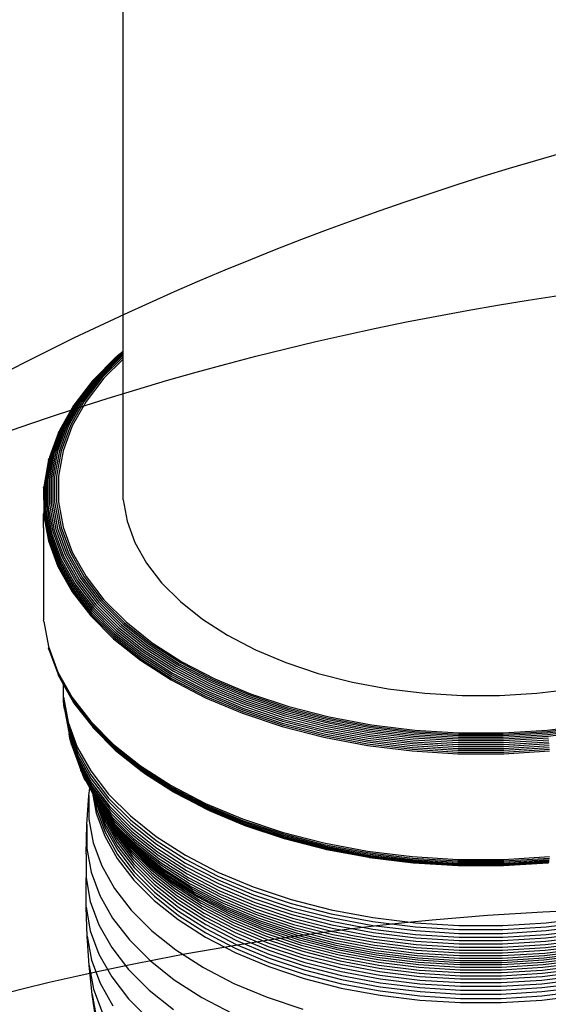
# Model space of a CAD drawing. Extents: x -18027 to -11651, y 1687 to 5059.
# Tile 11 of 170: x -17545.29 to -17538.65, y 2271.62 to 2283.99. Entities that reach past the tile are written whole.
import ezdxf

# ---------------------------------------------------------------- set-up
doc = ezdxf.new("R2010")
doc.units = 0
doc.header["$MEASUREMENT"] = 0
doc.layers.add('TANK', color=2, linetype='CONTINUOUS')
doc.layers.add('TANK-SLOPE', color=2, linetype='CONTINUOUS')

# ---------------------------------------------------------------- blocks, each defined once
blk = doc.blocks.new('A$C3406478A')
at = {"layer": 'TANK'}
for p, q in [((-1.03, 16.887), (-1.03, 23.624)), ((-1.03, 15.327), (-1.03, 16.887)), ((-1.116, 15.26), (-1.402, 14.974)), ((-1.103, 15.27), (-1.388, 14.985)), ((-1.087, 15.277), (-1.371, 14.993)), ((-1.07, 15.282), (-1.353, 14.999)), ((-1.052, 15.284), (-1.334, 15.002)), ((-1.032, 15.283), (-1.313, 15.002)), ((-1.03, 15.261), (-1.291, 15)), ((-1.03, 15.234), (-1.27, 14.995)), ((-1.03, 15.327), (-1.103, 15.27)), ((-1.03, 15.322), (-1.087, 15.277)), ((-1.03, 15.314), (-1.07, 15.282)), ((-1.03, 15.301), (-1.052, 15.284)), ((-1.03, 15.285), (-1.032, 15.283)), ((-1.03, 15.322), (-1.03, 15.327)), ((-1.03, 15.314), (-1.03, 15.322)), ((-1.03, 15.301), (-1.03, 15.314)), ((-1.03, 15.285), (-1.03, 15.301)), ((-1.03, 15.261), (-1.03, 15.285)), ((-1.03, 15.234), (-1.03, 15.261)), ((-1.03, 13.466), (-1.03, 15.234)), ((-1.414, 14.961), (-1.635, 14.672)), ((-1.388, 14.985), (-1.62, 14.684)), ((-1.371, 14.993), (-1.602, 14.693)), ((-1.353, 14.999), (-1.583, 14.7)), ((-1.334, 15.002), (-1.563, 14.705)), ((-1.313, 15.002), (-1.541, 14.706)), ((-1.291, 15), (-1.519, 14.705)), ((-1.27, 14.995), (-1.496, 14.701)), ((-1.414, 14.961), (-1.402, 14.974)), ((-1.658, 14.643), (-1.825, 14.344)), ((-1.635, 14.672), (-1.811, 14.358)), ((-1.62, 14.684), (-1.796, 14.371)), ((-1.602, 14.693), (-1.778, 14.381)), ((-1.583, 14.7), (-1.758, 14.39)), ((-1.563, 14.705), (-1.737, 14.395)), ((-1.541, 14.706), (-1.715, 14.398)), ((-1.519, 14.705), (-1.691, 14.398)), ((-1.496, 14.701), (-1.668, 14.396)), ((-1.658, 14.643), (-1.647, 14.658)), ((-1.825, 14.344), (-1.944, 14.02)), ((-1.811, 14.358), (-1.93, 14.036)), ((-1.796, 14.371), (-1.914, 14.049)), ((-1.778, 14.381), (-1.896, 14.061)), ((-1.758, 14.39), (-1.876, 14.07)), ((-1.737, 14.395), (-1.854, 14.077)), ((-1.715, 14.398), (-1.831, 14.081)), ((-1.691, 14.398), (-1.807, 14.083)), ((-1.668, 14.396), (-1.783, 14.082)), ((-1.843, 14.31), (-1.954, 14.003)), ((-1.843, 14.31), (-1.835, 14.327)), ((-1.954, 14.003), (-2.014, 13.673)), ((-1.944, 14.02), (-2.004, 13.691)), ((-1.93, 14.036), (-1.99, 13.707)), ((-1.914, 14.049), (-1.974, 13.722)), ((-1.967, 13.966), (-1.962, 13.985)), ((-1.896, 14.061), (-1.955, 13.734)), ((-1.876, 14.07), (-1.935, 13.745)), ((-1.854, 14.077), (-1.913, 13.753)), ((-1.831, 14.081), (-1.89, 13.759)), ((-1.807, 14.083), (-1.866, 13.762)), ((-1.783, 14.082), (-1.841, 13.763)), ((-1.967, 13.966), (-2.022, 13.655)), ((-1.955, 13.734), (-1.955, 13.407)), ((-1.935, 13.745), (-1.935, 13.418)), ((-1.913, 13.753), (-1.913, 13.428)), ((-1.89, 13.759), (-1.89, 13.435)), ((-1.866, 13.762), (-1.866, 13.44)), ((-1.841, 13.763), (-1.841, 13.442)), ((-2.029, 13.615), (-2.027, 13.635)), ((-2.029, 13.615), (-2.027, 13.303)), ((-2.022, 13.655), (-2.022, 13.323)), ((-2.014, 13.673), (-2.014, 13.342)), ((-2.004, 13.691), (-2.004, 13.36)), ((-1.99, 13.707), (-1.99, 13.377)), ((-1.974, 13.722), (-1.974, 13.393)), ((-2.004, 13.36), (-1.944, 13.031)), ((-1.99, 13.377), (-1.93, 13.049)), ((-1.974, 13.393), (-1.914, 13.066)), ((-1.955, 13.407), (-1.896, 13.08)), ((-1.935, 13.418), (-1.876, 13.093)), ((-1.913, 13.428), (-1.854, 13.104)), ((-1.89, 13.435), (-1.831, 13.113)), ((-1.866, 13.44), (-1.807, 13.119)), ((-1.841, 13.442), (-1.783, 13.122)), ((-1.03, 13.466), (-0.981, 13.196)), ((-2.029, 13.283), (-2.027, 13.303)), ((-2.029, 13.283), (-1.968, 12.952)), ((-2.029, 13.119), (-2.029, 13.283)), ((-2.027, 13.303), (-1.967, 12.972)), ((-2.022, 13.323), (-1.962, 12.993)), ((-2.014, 13.342), (-1.954, 13.012)), ((-2.029, 13.119), (-2.029, 11.956)), ((-1.831, 13.113), (-1.715, 12.796)), ((-1.807, 13.119), (-1.691, 12.803)), ((-1.783, 13.122), (-1.668, 12.808)), ((-0.981, 13.196), (-0.883, 12.93)), ((-1.962, 12.993), (-1.843, 12.668)), ((-1.954, 13.012), (-1.835, 12.688)), ((-1.944, 13.031), (-1.825, 12.708)), ((-1.93, 13.049), (-1.811, 12.726)), ((-1.914, 13.066), (-1.796, 12.744)), ((-1.896, 13.08), (-1.778, 12.76)), ((-1.876, 13.093), (-1.758, 12.774)), ((-1.854, 13.104), (-1.737, 12.786)), ((-1.968, 12.952), (-1.849, 12.627)), ((-1.967, 12.972), (-1.847, 12.647)), ((-0.883, 12.93), (-0.737, 12.671)), ((-1.796, 12.744), (-1.62, 12.431)), ((-1.778, 12.76), (-1.602, 12.448)), ((-1.758, 12.774), (-1.583, 12.463)), ((-1.737, 12.786), (-1.563, 12.476)), ((-1.715, 12.796), (-1.541, 12.488)), ((-1.691, 12.803), (-1.519, 12.497)), ((-1.668, 12.808), (-1.496, 12.503)), ((-1.849, 12.627), (-1.671, 12.311)), ((-1.847, 12.647), (-1.669, 12.331)), ((-1.843, 12.668), (-1.665, 12.352)), ((-1.835, 12.688), (-1.658, 12.373)), ((-1.825, 12.708), (-1.647, 12.393)), ((-1.811, 12.726), (-1.635, 12.412)), ((-0.737, 12.671), (-0.546, 12.423)), ((-1.541, 12.488), (-1.313, 12.192)), ((-1.519, 12.497), (-1.291, 12.202)), ((-1.496, 12.503), (-1.27, 12.21)), ((-1.658, 12.373), (-1.424, 12.07)), ((-1.647, 12.393), (-1.414, 12.091)), ((-1.635, 12.412), (-1.402, 12.111)), ((-1.62, 12.431), (-1.388, 12.13)), ((-1.602, 12.448), (-1.371, 12.148)), ((-1.583, 12.463), (-1.353, 12.165)), ((-1.563, 12.476), (-1.334, 12.179)), ((-0.546, 12.423), (-0.31, 12.187)), ((-1.671, 12.311), (-1.437, 12.007)), ((-1.669, 12.331), (-1.435, 12.028)), ((-1.665, 12.352), (-1.431, 12.049)), ((-1.388, 12.13), (-1.103, 11.845)), ((-1.371, 12.148), (-1.087, 11.864)), ((-1.353, 12.165), (-1.07, 11.882)), ((-1.334, 12.179), (-1.052, 11.897)), ((-1.313, 12.192), (-1.032, 11.911)), ((-1.291, 12.202), (-1.012, 11.923)), ((-1.27, 12.21), (-0.992, 11.932)), ((-0.31, 12.187), (-0.033, 11.967)), ((-1.437, 12.007), (-1.149, 11.72)), ((-1.435, 12.028), (-1.148, 11.74)), ((-1.431, 12.049), (-1.144, 11.761)), ((-1.424, 12.07), (-1.137, 11.783)), ((-1.414, 12.091), (-1.128, 11.804)), ((-1.402, 12.111), (-1.116, 11.825)), ((-2.027, 11.936), (-2.029, 11.956)), ((-2.027, 11.936), (-1.968, 11.626)), ((-1.07, 11.882), (-0.738, 11.617)), ((-1.052, 11.897), (-0.721, 11.634)), ((-1.032, 11.911), (-0.702, 11.649)), ((-1.012, 11.923), (-0.684, 11.662)), ((-0.992, 11.932), (-0.665, 11.672)), ((-0.033, 11.967), (0.282, 11.765)), ((-1.144, 11.761), (-0.806, 11.493)), ((-1.137, 11.783), (-0.799, 11.514)), ((-1.128, 11.804), (-0.791, 11.536)), ((-1.116, 11.825), (-0.78, 11.558)), ((-1.103, 11.845), (-0.768, 11.579)), ((-1.087, 11.864), (-0.753, 11.599)), ((0.282, 11.765), (0.632, 11.583)), ((-1.968, 11.626), (-1.849, 11.3)), ((-1.149, 11.72), (-0.81, 11.451)), ((-1.148, 11.74), (-0.809, 11.471)), ((-0.721, 11.634), (-0.343, 11.392)), ((-0.702, 11.649), (-0.327, 11.408)), ((-0.684, 11.662), (-0.31, 11.422)), ((-0.665, 11.672), (-0.293, 11.433)), ((-1.962, 11.586), (-1.967, 11.606)), ((-1.967, 11.606), (-1.847, 11.281)), ((-1.962, 11.586), (-1.843, 11.262)), ((-0.799, 11.514), (-0.415, 11.268)), ((-0.791, 11.536), (-0.408, 11.291)), ((-0.78, 11.558), (-0.398, 11.313)), ((-0.768, 11.579), (-0.386, 11.334)), ((-0.753, 11.599), (-0.373, 11.355)), ((-0.738, 11.617), (-0.359, 11.375)), ((0.632, 11.583), (1.013, 11.423)), ((-0.81, 11.451), (-0.425, 11.204)), ((-0.809, 11.471), (-0.424, 11.224)), ((-0.806, 11.493), (-0.421, 11.246)), ((-0.343, 11.392), (0.075, 11.175)), ((-0.327, 11.408), (0.09, 11.192)), ((-0.31, 11.422), (0.105, 11.206)), ((-0.293, 11.433), (0.121, 11.219)), ((1.013, 11.423), (1.421, 11.287)), ((-1.849, 11.3), (-1.671, 10.984)), ((-1.847, 11.281), (-1.669, 10.965)), ((-1.835, 11.244), (-1.843, 11.262)), ((-1.843, 11.262), (-1.665, 10.946)), ((-0.415, 11.268), (0.012, 11.046)), ((-0.408, 11.291), (0.018, 11.069)), ((-0.398, 11.313), (0.027, 11.092)), ((-0.386, 11.334), (0.037, 11.114)), ((-0.373, 11.355), (0.049, 11.136)), ((-0.359, 11.375), (0.062, 11.156)), ((1.421, 11.287), (1.851, 11.177)), ((-1.835, 11.244), (-1.779, 11.144)), ((-1.779, 10.988), (-1.779, 11.144)), ((-1.779, 11.144), (-1.658, 10.929)), ((-0.425, 11.204), (0.003, 10.981)), ((-0.424, 11.224), (0.004, 11.002)), ((-0.421, 11.246), (0.007, 11.024)), ((0.049, 11.136), (0.508, 10.943)), ((0.062, 11.156), (0.519, 10.964)), ((0.075, 11.175), (0.531, 10.983)), ((0.09, 11.192), (0.544, 11.001)), ((0.105, 11.206), (0.557, 11.017)), ((0.121, 11.219), (0.57, 11.03)), ((1.851, 11.177), (2.299, 11.093)), ((0.007, 11.024), (0.472, 10.829)), ((0.012, 11.046), (0.476, 10.851)), ((0.018, 11.069), (0.482, 10.875)), ((0.027, 11.092), (0.489, 10.898)), ((0.037, 11.114), (0.498, 10.921)), ((0.557, 11.017), (1.041, 10.855)), ((0.57, 11.03), (1.052, 10.869)), ((2.299, 11.093), (2.76, 11.036)), ((2.76, 11.036), (3.228, 11.008)), ((3.228, 11.008), (3.699, 11.008)), ((3.699, 11.008), (4.168, 11.036)), ((4.168, 11.036), (4.629, 11.093)), ((-1.778, 10.938), (-1.779, 10.988)), ((-1.779, 10.988), (-1.722, 10.673)), ((-1.778, 10.938), (-1.72, 10.622)), ((-1.773, 10.888), (-1.778, 10.938)), ((-1.767, 10.838), (-1.773, 10.888)), ((-1.773, 10.888), (-1.716, 10.573)), ((-1.671, 10.984), (-1.437, 10.681)), ((-1.669, 10.965), (-1.435, 10.661)), ((-1.665, 10.946), (-1.431, 10.643)), ((-1.647, 10.913), (-1.658, 10.929)), ((-1.647, 10.913), (-1.424, 10.626)), ((0.003, 10.981), (0.468, 10.786)), ((0.004, 11.002), (0.469, 10.807)), ((0.489, 10.898), (0.984, 10.733)), ((0.498, 10.921), (0.992, 10.756)), ((0.508, 10.943), (1, 10.779)), ((0.519, 10.964), (1.009, 10.801)), ((0.531, 10.983), (1.019, 10.821)), ((0.544, 11.001), (1.03, 10.839)), ((-1.767, 10.838), (-1.709, 10.523)), ((0.468, 10.786), (0.967, 10.62)), ((0.469, 10.807), (0.968, 10.641)), ((0.472, 10.829), (0.97, 10.663)), ((0.476, 10.851), (0.973, 10.686)), ((0.482, 10.875), (0.978, 10.709)), ((1, 10.779), (1.519, 10.646)), ((1.009, 10.801), (1.526, 10.668)), ((1.019, 10.821), (1.534, 10.688)), ((1.03, 10.839), (1.543, 10.707)), ((1.041, 10.855), (1.551, 10.724)), ((1.052, 10.869), (1.56, 10.739)), ((-1.722, 10.673), (-1.607, 10.362)), ((-1.437, 10.681), (-1.149, 10.393)), ((-1.435, 10.661), (-1.148, 10.373)), ((-1.431, 10.643), (-1.144, 10.355)), ((0.968, 10.641), (1.493, 10.505)), ((0.97, 10.663), (1.495, 10.528)), ((0.973, 10.686), (1.498, 10.551)), ((0.978, 10.709), (1.502, 10.575)), ((0.984, 10.733), (1.507, 10.599)), ((0.992, 10.756), (1.512, 10.622)), ((1.519, 10.646), (2.059, 10.544)), ((1.526, 10.668), (2.065, 10.567)), ((1.534, 10.688), (2.07, 10.588)), ((1.543, 10.707), (2.076, 10.607)), ((1.551, 10.724), (2.083, 10.625)), ((1.56, 10.739), (2.089, 10.64)), ((2.089, 10.64), (2.633, 10.573)), ((4.295, 10.573), (4.839, 10.64)), ((-1.72, 10.622), (-1.606, 10.312)), ((-1.716, 10.573), (-1.602, 10.263)), ((-1.7, 10.474), (-1.709, 10.523)), ((-1.709, 10.523), (-1.595, 10.214)), ((-1.424, 10.626), (-1.137, 10.339)), ((-1.402, 10.598), (-1.414, 10.611)), ((-1.402, 10.598), (-1.128, 10.324)), ((0.967, 10.62), (1.493, 10.485)), ((1.495, 10.528), (2.042, 10.425)), ((1.498, 10.551), (2.044, 10.448)), ((1.502, 10.575), (2.047, 10.472)), ((1.507, 10.599), (2.05, 10.497)), ((1.512, 10.622), (2.055, 10.521)), ((2.055, 10.521), (2.612, 10.452)), ((2.059, 10.544), (2.615, 10.476)), ((2.065, 10.567), (2.618, 10.499)), ((2.07, 10.588), (2.622, 10.52)), ((2.076, 10.607), (2.625, 10.54)), ((2.083, 10.625), (2.629, 10.557)), ((2.622, 10.52), (3.182, 10.486)), ((2.625, 10.54), (3.183, 10.506)), ((2.629, 10.557), (3.185, 10.524)), ((2.633, 10.573), (3.186, 10.539)), ((3.185, 10.524), (3.743, 10.524)), ((3.186, 10.539), (3.742, 10.539)), ((3.742, 10.539), (4.295, 10.573)), ((3.743, 10.524), (4.299, 10.557)), ((3.744, 10.506), (4.302, 10.54)), ((3.746, 10.486), (4.306, 10.52)), ((4.299, 10.557), (4.845, 10.625)), ((4.302, 10.54), (4.851, 10.607)), ((4.306, 10.52), (4.857, 10.588)), ((4.31, 10.499), (4.863, 10.567)), ((-1.688, 10.426), (-1.7, 10.474)), ((-1.7, 10.474), (-1.586, 10.165)), ((-1.673, 10.379), (-1.688, 10.426)), ((-1.688, 10.426), (-1.574, 10.118)), ((-1.149, 10.393), (-0.81, 10.124)), ((1.493, 10.505), (2.041, 10.403)), ((1.493, 10.485), (2.04, 10.382)), ((2.041, 10.403), (2.604, 10.334)), ((2.042, 10.425), (2.604, 10.356)), ((2.044, 10.448), (2.606, 10.379)), ((2.047, 10.472), (2.607, 10.404)), ((2.05, 10.497), (2.609, 10.428)), ((2.607, 10.404), (3.177, 10.369)), ((2.609, 10.428), (3.178, 10.394)), ((2.612, 10.452), (3.179, 10.418)), ((2.615, 10.476), (3.18, 10.442)), ((2.618, 10.499), (3.181, 10.465)), ((3.178, 10.394), (3.75, 10.394)), ((3.179, 10.418), (3.749, 10.418)), ((3.18, 10.442), (3.748, 10.442)), ((3.181, 10.465), (3.747, 10.465)), ((3.182, 10.486), (3.746, 10.486)), ((3.183, 10.506), (3.744, 10.506)), ((3.747, 10.465), (4.31, 10.499)), ((3.748, 10.442), (4.313, 10.476)), ((3.749, 10.418), (4.316, 10.452)), ((3.75, 10.394), (4.318, 10.428)), ((3.75, 10.369), (4.32, 10.404)), ((-1.673, 10.379), (-1.559, 10.071)), ((-1.607, 10.362), (-1.437, 10.061)), ((-1.606, 10.312), (-1.436, 10.011)), ((-1.602, 10.263), (-1.432, 9.961)), ((-1.148, 10.373), (-0.809, 10.105)), ((-1.144, 10.355), (-0.806, 10.087)), ((-1.137, 10.339), (-0.799, 10.071)), ((-1.128, 10.324), (-0.791, 10.056)), ((-1.116, 10.312), (-0.78, 10.045)), ((2.04, 10.382), (2.603, 10.313)), ((2.603, 10.313), (3.176, 10.278)), ((2.604, 10.356), (3.176, 10.321)), ((2.604, 10.334), (3.176, 10.299)), ((2.606, 10.379), (3.177, 10.345)), ((3.176, 10.321), (3.751, 10.321)), ((3.176, 10.299), (3.752, 10.299)), ((3.176, 10.278), (3.752, 10.278)), ((3.177, 10.369), (3.75, 10.369)), ((3.177, 10.345), (3.751, 10.345)), ((3.751, 10.345), (4.322, 10.379)), ((3.751, 10.321), (4.323, 10.356)), ((3.752, 10.299), (4.324, 10.334)), ((3.752, 10.278), (4.324, 10.313)), ((-1.595, 10.214), (-1.426, 9.913)), ((-1.586, 10.165), (-1.417, 9.865)), ((-1.574, 10.118), (-1.405, 9.818)), ((-1.542, 10.026), (-1.559, 10.071)), ((-1.559, 10.071), (-1.391, 9.772)), ((-1.542, 10.026), (-1.375, 9.728)), ((-1.523, 9.981), (-1.542, 10.026)), ((-1.437, 10.061), (-1.214, 9.771)), ((-0.81, 10.124), (-0.425, 9.877)), ((-0.809, 10.105), (-0.424, 9.858)), ((-0.806, 10.087), (-0.421, 9.84)), ((-0.799, 10.071), (-0.415, 9.824)), ((-0.791, 10.056), (-0.408, 9.811)), ((-0.768, 10.036), (-0.78, 10.045)), ((-0.768, 10.036), (-0.398, 9.8)), ((-1.5, 9.938), (-1.523, 9.981)), ((-1.5, 9.938), (-1.449, 9.847)), ((-1.436, 10.011), (-1.213, 9.721)), ((-1.432, 9.961), (-1.209, 9.672)), ((-1.426, 9.913), (-1.203, 9.623)), ((-1.459, 9.754), (-1.449, 9.847)), ((-1.449, 9.847), (-1.414, 9.783)), ((-1.417, 9.865), (-1.194, 9.576)), ((-1.414, 9.783), (-1.367, 9.53)), ((-1.414, 9.783), (-1.393, 9.746)), ((-1.405, 9.818), (-1.183, 9.53)), ((-1.391, 9.772), (-1.378, 9.755)), ((-1.214, 9.771), (-0.939, 9.496)), ((-0.425, 9.877), (0.003, 9.654)), ((-0.424, 9.858), (0.004, 9.635)), ((-0.421, 9.84), (0.007, 9.618)), ((-0.415, 9.824), (0.012, 9.602)), ((-0.408, 9.811), (0.018, 9.589)), ((-0.398, 9.8), (0.027, 9.579)), ((-0.386, 9.791), (0.037, 9.571)), ((-1.484, 9.388), (-1.459, 9.754)), ((-1.459, 9.754), (-1.459, 9.457)), ((-1.393, 9.746), (-1.377, 9.718)), ((-1.393, 9.746), (-1.363, 9.583)), ((-1.378, 9.755), (-1.376, 9.752)), ((-1.377, 9.718), (-1.362, 9.635)), ((-1.377, 9.718), (-1.366, 9.699)), ((-1.376, 9.752), (-1.17, 9.485)), ((-1.375, 9.728), (-1.154, 9.442)), ((-1.366, 9.699), (-1.364, 9.686)), ((-1.366, 9.699), (-1.356, 9.684)), ((-1.364, 9.686), (-1.258, 9.398)), ((-1.356, 9.684), (-1.136, 9.399)), ((-1.213, 9.721), (-0.938, 9.446)), ((-1.209, 9.672), (-0.935, 9.397)), ((0.003, 9.654), (0.468, 9.459)), ((-1.367, 9.53), (-1.261, 9.241)), ((-1.363, 9.583), (-1.257, 9.294)), ((-1.362, 9.635), (-1.255, 9.346)), ((-1.334, 9.642), (-1.115, 9.359)), ((-1.334, 9.642), (-1.263, 9.449)), ((-1.31, 9.602), (-1.334, 9.642)), ((-1.31, 9.602), (-1.271, 9.499)), ((-1.31, 9.602), (-1.093, 9.319)), ((-1.294, 9.577), (-1.31, 9.602)), ((-1.294, 9.577), (-1.283, 9.548)), ((-1.284, 9.563), (-1.294, 9.577)), ((-1.266, 9.538), (-1.284, 9.563)), ((-1.283, 9.548), (-1.124, 9.266)), ((-1.266, 9.538), (-1.139, 9.313)), ((-1.256, 9.525), (-1.266, 9.538)), ((-1.227, 9.486), (-1.256, 9.525)), ((-1.203, 9.623), (-0.929, 9.349)), ((-1.194, 9.576), (-0.921, 9.303)), ((-1.183, 9.53), (-0.91, 9.257)), ((0.004, 9.635), (0.469, 9.44)), ((0.007, 9.618), (0.472, 9.423)), ((0.012, 9.602), (0.476, 9.407)), ((0.018, 9.589), (0.482, 9.395)), ((0.027, 9.579), (0.489, 9.385)), ((0.049, 9.566), (0.037, 9.571)), ((0.049, 9.566), (0.498, 9.377)), ((-1.459, 9.457), (-1.405, 9.16)), ((-1.271, 9.499), (-1.113, 9.217)), ((-1.263, 9.449), (-1.105, 9.167)), ((-1.258, 9.398), (-1.099, 9.117)), ((-1.227, 9.486), (-1.156, 9.359)), ((-1.212, 9.468), (-1.227, 9.486)), ((-1.2, 9.445), (-1.212, 9.468)), ((-1.212, 9.468), (-1.068, 9.282)), ((-1.2, 9.445), (-0.988, 9.17)), ((-1.177, 9.403), (-0.965, 9.128)), ((-1.17, 9.485), (-0.898, 9.213)), ((-1.154, 9.442), (-0.883, 9.17)), ((-1.136, 9.399), (-0.866, 9.129)), ((-0.939, 9.496), (-0.616, 9.239)), ((-0.938, 9.446), (-0.615, 9.189)), ((-0.935, 9.397), (-0.612, 9.141)), ((0.468, 9.459), (0.967, 9.293)), ((0.469, 9.44), (0.968, 9.274)), ((0.472, 9.423), (0.97, 9.257)), ((0.476, 9.407), (0.973, 9.242)), ((-1.496, 9.02), (-1.484, 9.388)), ((-1.484, 9.388), (-1.484, 9.088)), ((-1.257, 9.294), (-1.099, 9.013)), ((-1.255, 9.346), (-1.097, 9.065)), ((-1.156, 9.359), (-0.946, 9.085)), ((-1.139, 9.313), (-0.929, 9.041)), ((-1.115, 9.359), (-0.846, 9.09)), ((-1.093, 9.319), (-0.825, 9.052)), ((-1.068, 9.282), (-0.802, 9.016)), ((-0.929, 9.349), (-0.607, 9.093)), ((-0.921, 9.303), (-0.599, 9.047)), ((0.482, 9.395), (0.978, 9.229)), ((0.489, 9.385), (0.984, 9.22)), ((0.498, 9.377), (0.992, 9.213)), ((0.967, 9.293), (1.493, 9.158)), ((0.968, 9.274), (1.493, 9.139)), ((-1.405, 9.16), (-1.298, 8.869)), ((-1.261, 9.241), (-1.103, 8.96)), ((-1.124, 9.266), (-0.915, 8.994)), ((-1.113, 9.217), (-0.904, 8.946)), ((-1.105, 9.167), (-0.896, 8.897)), ((-1.041, 9.246), (-0.776, 8.981)), ((-1.013, 9.209), (-0.75, 8.946)), ((-0.988, 9.17), (-0.726, 8.908)), ((-0.91, 9.257), (-0.589, 9.002)), ((-0.898, 9.213), (-0.603, 8.979)), ((-0.883, 9.17), (-0.564, 8.917)), ((-0.616, 9.239), (-0.248, 9.004)), ((-0.615, 9.189), (-0.248, 8.954)), ((0.97, 9.257), (1.495, 9.122)), ((0.973, 9.242), (1.498, 9.107)), ((0.978, 9.229), (1.502, 9.095)), ((0.984, 9.22), (1.507, 9.085)), ((0.992, 9.213), (1.512, 9.079)), ((1.493, 9.158), (2.04, 9.055)), ((-1.484, 9.088), (-1.43, 8.791)), ((-1.099, 9.117), (-0.891, 8.847)), ((-1.097, 9.065), (-0.889, 8.795)), ((-0.965, 9.128), (-0.705, 8.868)), ((-0.946, 9.085), (-0.687, 8.826)), ((-0.929, 9.041), (-0.671, 8.783)), ((-0.866, 9.129), (-0.548, 8.877)), ((-0.846, 9.09), (-0.53, 8.838)), ((-0.825, 9.052), (-0.51, 8.802)), ((-0.612, 9.141), (-0.245, 8.905)), ((-0.607, 9.093), (-0.24, 8.858)), ((-0.599, 9.047), (-0.233, 8.812)), ((1.493, 9.139), (2.041, 9.036)), ((1.495, 9.122), (2.042, 9.019)), ((1.498, 9.107), (2.044, 9.004)), ((1.502, 9.095), (2.047, 8.992)), ((1.507, 9.085), (2.05, 8.983)), ((1.512, 9.079), (1.52, 9.077)), ((1.52, 9.077), (1.526, 9.076)), ((1.526, 9.076), (2.055, 8.977)), ((2.04, 9.055), (2.603, 8.986)), ((2.041, 9.036), (2.604, 8.967)), ((-1.496, 9.02), (-1.496, 8.72)), ((-1.103, 8.96), (-0.895, 8.69)), ((-1.099, 9.013), (-0.89, 8.743)), ((-0.915, 8.994), (-0.658, 8.737)), ((-0.904, 8.946), (-0.648, 8.69)), ((-0.802, 9.016), (-0.489, 8.767)), ((-0.776, 8.981), (-0.465, 8.734)), ((-0.75, 8.946), (-0.441, 8.7)), ((-0.726, 8.908), (-0.419, 8.664)), ((-0.603, 8.979), (-0.6, 8.975)), ((-0.6, 8.975), (-0.578, 8.959)), ((-0.589, 9.002), (-0.224, 8.768)), ((-0.578, 8.959), (-0.47, 8.89)), ((-0.564, 8.917), (-0.201, 8.684)), ((-0.248, 9.004), (0.16, 8.791)), ((-0.248, 8.954), (0.161, 8.742)), ((-0.245, 8.905), (0.163, 8.693)), ((2.042, 9.019), (2.604, 8.95)), ((2.044, 9.004), (2.606, 8.935)), ((2.047, 8.992), (2.607, 8.924)), ((2.05, 8.983), (2.609, 8.915)), ((2.055, 8.977), (2.06, 8.976)), ((2.06, 8.976), (2.065, 8.975)), ((2.065, 8.975), (2.612, 8.909)), ((2.065, 8.975), (2.615, 8.906)), ((2.603, 8.986), (3.176, 8.951)), ((2.604, 8.967), (3.176, 8.932)), ((2.604, 8.95), (3.176, 8.915)), ((2.606, 8.935), (3.177, 8.901)), ((2.607, 8.924), (3.177, 8.889)), ((2.609, 8.915), (3.178, 8.88)), ((2.612, 8.909), (2.615, 8.906)), ((2.615, 8.906), (2.618, 8.907)), ((2.618, 8.907), (3.18, 8.872)), ((2.618, 8.907), (3.179, 8.875)), ((3.176, 8.951), (3.752, 8.951)), ((3.176, 8.932), (3.752, 8.932)), ((3.176, 8.915), (3.187, 8.915)), ((3.187, 8.915), (3.741, 8.915)), ((3.741, 8.915), (3.751, 8.915)), ((3.748, 8.872), (4.31, 8.907)), ((3.749, 8.875), (4.31, 8.907)), ((3.75, 8.889), (4.32, 8.924)), ((3.75, 8.88), (4.318, 8.915)), ((3.751, 8.915), (4.323, 8.95)), ((3.751, 8.901), (4.322, 8.935)), ((3.752, 8.951), (4.324, 8.986)), ((3.752, 8.932), (4.324, 8.967)), ((4.31, 8.907), (4.313, 8.906)), ((-1.43, 8.791), (-1.322, 8.498)), ((-1.298, 8.869), (-1.138, 8.586)), ((-0.896, 8.897), (-0.64, 8.641)), ((-0.891, 8.847), (-0.636, 8.591)), ((-0.889, 8.795), (-0.634, 8.54)), ((-0.705, 8.868), (-0.399, 8.625)), ((-0.687, 8.826), (-0.382, 8.584)), ((-0.671, 8.783), (-0.368, 8.542)), ((-0.548, 8.877), (-0.187, 8.645)), ((-0.53, 8.838), (-0.17, 8.608)), ((-0.51, 8.802), (-0.152, 8.572)), ((-0.47, 8.89), (-0.469, 8.887)), ((-0.469, 8.887), (-0.281, 8.769)), ((-0.24, 8.858), (0.168, 8.646)), ((-0.233, 8.812), (0.174, 8.601)), ((0.16, 8.791), (0.604, 8.605)), ((3.177, 8.901), (3.751, 8.901)), ((3.177, 8.889), (3.75, 8.889)), ((3.178, 8.88), (3.75, 8.88)), ((3.179, 8.875), (3.749, 8.875)), ((3.18, 8.872), (3.748, 8.872)), ((-1.496, 8.72), (-1.496, 8.718)), ((-1.496, 8.718), (-1.442, 8.422)), ((-1.496, 8.653), (-1.496, 8.718)), ((-0.895, 8.69), (-0.639, 8.434)), ((-0.89, 8.743), (-0.635, 8.487)), ((-0.658, 8.737), (-0.356, 8.497)), ((-0.648, 8.69), (-0.346, 8.45)), ((-0.489, 8.767), (-0.132, 8.539)), ((-0.465, 8.734), (-0.111, 8.507)), ((-0.441, 8.7), (-0.089, 8.475)), ((-0.419, 8.664), (-0.069, 8.44)), ((-0.281, 8.769), (-0.278, 8.765)), ((-0.278, 8.765), (-0.213, 8.725)), ((-0.224, 8.768), (0.182, 8.557)), ((-0.213, 8.725), (-0.045, 8.637)), ((-0.201, 8.684), (0.202, 8.475)), ((0.161, 8.742), (0.605, 8.555)), ((0.163, 8.693), (0.607, 8.507)), ((-1.496, 8.352), (-1.496, 8.653)), ((-1.138, 8.586), (-0.928, 8.313)), ((-0.64, 8.641), (-0.339, 8.402)), ((-0.636, 8.591), (-0.335, 8.352)), ((-0.634, 8.54), (-0.333, 8.301)), ((-0.399, 8.625), (-0.051, 8.402)), ((-0.382, 8.584), (-0.036, 8.362)), ((-0.368, 8.542), (-0.022, 8.32)), ((-0.187, 8.645), (0.215, 8.436)), ((-0.17, 8.608), (0.229, 8.4)), ((-0.152, 8.572), (0.246, 8.365)), ((-0.132, 8.539), (0.263, 8.333)), ((-0.045, 8.637), (-0.04, 8.634)), ((-0.04, 8.634), (0.191, 8.515)), ((0.168, 8.646), (0.611, 8.46)), ((0.174, 8.601), (0.616, 8.415)), ((0.182, 8.557), (0.623, 8.372)), ((0.604, 8.605), (1.08, 8.446)), ((0.605, 8.555), (1.081, 8.396)), ((-1.442, 8.422), (-1.334, 8.128)), ((-1.322, 8.498), (-1.162, 8.213)), ((-0.639, 8.434), (-0.338, 8.195)), ((-0.635, 8.487), (-0.334, 8.248)), ((-0.356, 8.497), (-0.011, 8.276)), ((-0.346, 8.45), (-0.003, 8.23)), ((-0.111, 8.507), (0.282, 8.303)), ((-0.089, 8.475), (0.302, 8.271)), ((-0.069, 8.44), (0.32, 8.237)), ((0.191, 8.515), (0.294, 8.472)), ((0.202, 8.475), (0.641, 8.29)), ((0.215, 8.436), (0.652, 8.253)), ((0.294, 8.472), (0.3, 8.468)), ((0.3, 8.468), (0.631, 8.33)), ((0.607, 8.507), (1.083, 8.348)), ((0.611, 8.46), (1.086, 8.302)), ((0.616, 8.415), (1.09, 8.257)), ((1.08, 8.446), (1.582, 8.317)), ((-1.496, 8.352), (-1.442, 8.054)), ((-1.482, 7.985), (-1.496, 8.352)), ((-0.928, 8.313), (-0.67, 8.055)), ((-0.339, 8.402), (0.004, 8.182)), ((-0.335, 8.352), (0.008, 8.132)), ((-0.333, 8.301), (0.009, 8.081)), ((-0.051, 8.402), (0.336, 8.201)), ((-0.036, 8.362), (0.349, 8.162)), ((-0.022, 8.32), (0.361, 8.121)), ((0.229, 8.4), (0.665, 8.217)), ((0.246, 8.365), (0.679, 8.184)), ((0.263, 8.333), (0.694, 8.152)), ((0.282, 8.303), (0.71, 8.123)), ((0.623, 8.372), (1.096, 8.214)), ((0.631, 8.33), (0.818, 8.268)), ((0.641, 8.29), (1.111, 8.134)), ((1.081, 8.396), (1.583, 8.267)), ((1.083, 8.348), (1.584, 8.219)), ((1.086, 8.302), (1.587, 8.173)), ((1.582, 8.317), (2.105, 8.219)), ((-1.162, 8.213), (-0.951, 7.939)), ((-0.338, 8.195), (0.005, 7.975)), ((-0.334, 8.248), (0.008, 8.029)), ((-0.011, 8.276), (0.371, 8.077)), ((-0.003, 8.23), (0.379, 8.032)), ((0.004, 8.182), (0.384, 7.984)), ((0.302, 8.271), (0.727, 8.093)), ((0.32, 8.237), (0.743, 8.06)), ((0.336, 8.201), (0.756, 8.024)), ((0.349, 8.162), (0.768, 7.986)), ((0.652, 8.253), (1.12, 8.097)), ((0.665, 8.217), (1.131, 8.062)), ((0.679, 8.184), (1.142, 8.029)), ((0.818, 8.268), (0.833, 8.261)), ((0.833, 8.261), (1.103, 8.173)), ((1.09, 8.257), (1.59, 8.129)), ((1.096, 8.214), (1.595, 8.086)), ((1.103, 8.173), (1.6, 8.045)), ((1.583, 8.267), (2.105, 8.169)), ((1.584, 8.219), (2.106, 8.122)), ((1.587, 8.173), (2.108, 8.075)), ((2.105, 8.219), (2.643, 8.153)), ((2.105, 8.169), (2.643, 8.103)), ((4.285, 8.153), (4.823, 8.219)), ((4.285, 8.103), (4.822, 8.169)), ((-1.442, 8.054), (-1.333, 7.76)), ((-1.334, 8.128), (-1.173, 7.843)), ((-0.67, 8.055), (-0.367, 7.814)), ((0.008, 8.132), (0.388, 7.935)), ((0.009, 8.081), (0.389, 7.884)), ((0.361, 8.121), (0.779, 7.946)), ((0.371, 8.077), (0.787, 7.903)), ((0.694, 8.152), (1.155, 7.999)), ((0.71, 8.123), (1.169, 7.971)), ((0.727, 8.093), (1.183, 7.941)), ((0.743, 8.06), (1.196, 7.909)), ((1.111, 8.134), (1.606, 8.006)), ((1.12, 8.097), (1.614, 7.97)), ((1.131, 8.062), (1.622, 7.936)), ((1.59, 8.129), (2.111, 8.031)), ((1.595, 8.086), (2.114, 7.988)), ((1.6, 8.045), (1.785, 8.011)), ((2.106, 8.122), (2.643, 8.056)), ((2.108, 8.075), (2.644, 8.009)), ((2.643, 8.153), (3.189, 8.12)), ((2.643, 8.103), (3.189, 8.07)), ((2.643, 8.056), (3.189, 8.022)), ((3.189, 8.12), (3.739, 8.12)), ((3.189, 8.07), (3.739, 8.07)), ((3.738, 8.022), (4.284, 8.056)), ((3.739, 8.12), (4.285, 8.153)), ((3.739, 8.07), (4.285, 8.103)), ((4.283, 8.009), (4.819, 8.075)), ((4.284, 8.056), (4.821, 8.122)), ((-1.456, 7.619), (-1.482, 7.985)), ((-1.482, 7.985), (-1.428, 7.687)), ((-0.951, 7.939), (-0.692, 7.68)), ((0.005, 7.975), (0.385, 7.777)), ((0.008, 8.029), (0.388, 7.831)), ((0.379, 8.032), (0.794, 7.858)), ((0.384, 7.984), (0.799, 7.81)), ((0.388, 7.935), (0.802, 7.761)), ((0.756, 8.024), (1.207, 7.874)), ((0.768, 7.986), (1.217, 7.837)), ((0.779, 7.946), (1.226, 7.797)), ((1.142, 8.029), (1.631, 7.903)), ((1.155, 7.999), (1.641, 7.874)), ((1.169, 7.971), (1.652, 7.846)), ((1.183, 7.941), (1.663, 7.818)), ((1.606, 8.006), (2.122, 7.91)), ((1.614, 7.97), (2.128, 7.874)), ((1.622, 7.936), (2.134, 7.84)), ((1.785, 8.011), (1.805, 8.005)), ((1.805, 8.005), (2.118, 7.948)), ((2.111, 8.031), (2.646, 7.965)), ((2.114, 7.988), (2.648, 7.923)), ((2.118, 7.948), (2.65, 7.883)), ((2.644, 8.009), (3.19, 7.976)), ((2.646, 7.965), (3.19, 7.932)), ((2.648, 7.923), (3.191, 7.89)), ((3.189, 8.022), (3.738, 8.022)), ((3.19, 7.976), (3.738, 7.976)), ((3.19, 7.932), (3.737, 7.932)), ((3.737, 7.932), (4.282, 7.965)), ((3.737, 7.89), (4.28, 7.923)), ((3.738, 7.976), (4.283, 8.009)), ((4.277, 7.883), (4.81, 7.948)), ((4.28, 7.923), (4.814, 7.988)), ((4.282, 7.965), (4.817, 8.031)), ((-1.173, 7.843), (-0.962, 7.568)), ((-0.367, 7.814), (-0.022, 7.593)), ((0.388, 7.831), (0.802, 7.658)), ((0.389, 7.884), (0.803, 7.71)), ((0.787, 7.903), (1.233, 7.754)), ((0.794, 7.858), (1.238, 7.709)), ((0.799, 7.81), (1.242, 7.662)), ((1.196, 7.909), (1.673, 7.786)), ((1.207, 7.874), (1.682, 7.752)), ((1.217, 7.837), (1.69, 7.715)), ((1.226, 7.797), (1.697, 7.675)), ((1.631, 7.903), (2.14, 7.808)), ((1.641, 7.874), (2.147, 7.779)), ((1.652, 7.846), (2.155, 7.752)), ((1.663, 7.818), (2.163, 7.724)), ((2.122, 7.91), (2.653, 7.845)), ((2.128, 7.874), (2.656, 7.809)), ((2.134, 7.84), (2.66, 7.775)), ((2.14, 7.808), (2.664, 7.744)), ((2.65, 7.883), (3.192, 7.85)), ((2.653, 7.845), (3.193, 7.812)), ((2.656, 7.809), (3.194, 7.776)), ((3.191, 7.89), (3.737, 7.89)), ((3.192, 7.85), (3.736, 7.85)), ((3.193, 7.812), (3.735, 7.812)), ((3.734, 7.776), (4.271, 7.809)), ((3.735, 7.812), (4.275, 7.845)), ((3.736, 7.85), (4.277, 7.883)), ((4.264, 7.744), (4.787, 7.808)), ((4.268, 7.775), (4.794, 7.84)), ((4.271, 7.809), (4.8, 7.874)), ((4.275, 7.845), (4.805, 7.91)), ((-1.428, 7.687), (-1.32, 7.395)), ((-1.333, 7.76), (-1.173, 7.475)), ((-0.692, 7.68), (-0.387, 7.438)), ((0.385, 7.777), (0.8, 7.604)), ((0.802, 7.761), (1.245, 7.614)), ((0.803, 7.71), (1.246, 7.563)), ((1.233, 7.754), (1.703, 7.633)), ((1.238, 7.709), (1.707, 7.589)), ((1.673, 7.786), (2.171, 7.693)), ((1.682, 7.752), (2.177, 7.659)), ((1.69, 7.715), (2.183, 7.623)), ((1.697, 7.675), (2.188, 7.583)), ((2.147, 7.779), (2.668, 7.715)), ((2.155, 7.752), (2.673, 7.688)), ((2.163, 7.724), (2.678, 7.661)), ((2.171, 7.693), (2.682, 7.63)), ((2.66, 7.775), (3.195, 7.743)), ((2.664, 7.744), (3.196, 7.711)), ((2.668, 7.715), (3.198, 7.683)), ((2.673, 7.688), (3.199, 7.656)), ((3.194, 7.776), (3.734, 7.776)), ((3.195, 7.743), (3.733, 7.743)), ((3.196, 7.711), (3.731, 7.711)), ((3.198, 7.683), (3.73, 7.683)), ((3.728, 7.656), (4.255, 7.688)), ((3.73, 7.683), (4.259, 7.715)), ((3.731, 7.711), (4.264, 7.744)), ((3.733, 7.743), (4.268, 7.775)), ((4.245, 7.63), (4.757, 7.693)), ((4.25, 7.661), (4.764, 7.724)), ((4.255, 7.688), (4.772, 7.752)), ((4.259, 7.715), (4.78, 7.779)), ((-1.456, 7.619), (-1.402, 7.322)), ((-1.417, 7.253), (-1.456, 7.619)), ((-0.962, 7.568), (-0.702, 7.308)), ((-0.022, 7.593), (0.362, 7.394)), ((0.8, 7.604), (1.243, 7.456)), ((0.802, 7.658), (1.245, 7.51)), ((1.242, 7.662), (1.71, 7.542)), ((1.245, 7.614), (1.712, 7.493)), ((1.246, 7.563), (1.713, 7.443)), ((1.703, 7.633), (2.192, 7.542)), ((1.707, 7.589), (2.195, 7.497)), ((1.71, 7.542), (2.197, 7.451)), ((2.177, 7.659), (2.686, 7.597)), ((2.183, 7.623), (2.69, 7.56)), ((2.188, 7.583), (2.693, 7.521)), ((2.678, 7.661), (3.201, 7.629)), ((2.682, 7.63), (3.202, 7.599)), ((2.686, 7.597), (3.204, 7.565)), ((2.69, 7.56), (3.205, 7.529)), ((3.199, 7.656), (3.728, 7.656)), ((3.201, 7.629), (3.727, 7.629)), ((3.202, 7.599), (3.725, 7.599)), ((3.204, 7.565), (3.724, 7.565)), ((3.723, 7.529), (4.238, 7.56)), ((3.724, 7.565), (4.241, 7.597)), ((3.725, 7.599), (4.245, 7.63)), ((3.727, 7.629), (4.25, 7.661)), ((4.235, 7.521), (4.74, 7.583)), ((4.238, 7.56), (4.745, 7.623)), ((4.241, 7.597), (4.75, 7.659)), ((-1.173, 7.475), (-0.961, 7.201)), ((-0.387, 7.438), (-0.04, 7.215)), ((1.243, 7.456), (1.711, 7.335)), ((1.245, 7.51), (1.712, 7.39)), ((1.712, 7.493), (2.199, 7.402)), ((1.713, 7.443), (2.199, 7.351)), ((2.192, 7.542), (2.695, 7.48)), ((2.195, 7.497), (2.697, 7.436)), ((2.197, 7.451), (2.698, 7.389)), ((2.693, 7.521), (3.206, 7.49)), ((2.695, 7.48), (3.207, 7.449)), ((2.697, 7.436), (3.207, 7.405)), ((3.205, 7.529), (3.723, 7.529)), ((3.206, 7.49), (3.722, 7.49)), ((3.207, 7.449), (3.721, 7.449)), ((3.72, 7.405), (4.231, 7.436)), ((3.721, 7.449), (4.233, 7.48)), ((3.722, 7.49), (4.235, 7.521)), ((4.229, 7.389), (4.73, 7.451)), ((4.231, 7.436), (4.733, 7.497)), ((4.233, 7.48), (4.736, 7.542)), ((-1.402, 7.322), (-1.295, 7.031)), ((-1.32, 7.395), (-1.16, 7.11)), ((-0.702, 7.308), (-0.396, 7.066)), ((0.362, 7.394), (0.779, 7.219)), ((1.711, 7.335), (2.198, 7.244)), ((1.712, 7.39), (2.199, 7.299)), ((2.199, 7.402), (2.699, 7.341)), ((2.199, 7.351), (2.7, 7.29)), ((2.199, 7.299), (2.699, 7.237)), ((2.698, 7.389), (3.208, 7.358)), ((2.699, 7.341), (3.208, 7.31)), ((3.207, 7.405), (3.72, 7.405)), ((3.208, 7.358), (3.72, 7.358)), ((3.208, 7.31), (3.72, 7.31)), ((3.72, 7.358), (4.229, 7.389)), ((3.72, 7.31), (4.228, 7.341)), ((4.228, 7.341), (4.729, 7.402)), ((4.228, 7.29), (4.728, 7.351)), ((4.228, 7.237), (4.729, 7.299)), ((-1.365, 6.889), (-1.417, 7.253)), ((-1.417, 7.253), (-1.363, 6.959)), ((-0.961, 7.201), (-0.701, 6.941)), ((-0.04, 7.215), (0.346, 7.015)), ((0.779, 7.219), (1.226, 7.07)), ((2.198, 7.244), (2.699, 7.183)), ((2.699, 7.237), (3.208, 7.206)), ((2.699, 7.183), (3.208, 7.152)), ((2.7, 7.29), (3.208, 7.259)), ((3.208, 7.259), (3.72, 7.259)), ((3.208, 7.206), (3.72, 7.206)), ((3.72, 7.259), (4.228, 7.29)), ((3.72, 7.206), (4.228, 7.237)), ((3.72, 7.152), (4.229, 7.183)), ((4.229, 7.183), (4.73, 7.244)), ((3.208, 7.152), (3.72, 7.152))]:
    blk.add_line(p, q, dxfattribs=at)

msp = doc.modelspace()

# ---------------------------------------------------------------- linework, layer by layer
at = {"layer": 'TANK'}
for points in [[(-17413.394, 2125.828, 0.03226), (-17412.834, 2136.27, 0.071312), (-17418.417, 2172.404, 0.019282), (-17423.388, 2186.718, 0.038312), (-17436.452, 2213.805, 0.044515), (-17456.555, 2242.354, 0.013151), (-17463.447, 2250.056, 0.071312), (-17492.057, 2272.823, 0.106395), (-17524.484, 2283.489, 0.149431), (-17545.847, 2279.362), (-17553.02, 2275.146), (-17554.631, 2268.032)], [(-17413.394, 2125.828, 0.03226), (-17412.834, 2136.27, 0.071312), (-17418.417, 2172.404, 0.019282), (-17423.388, 2186.718, 0.038312), (-17436.452, 2213.805, 0.044515), (-17456.555, 2242.354, 0.013151), (-17463.447, 2250.056, 0.071312), (-17492.057, 2272.823, 0.106395), (-17524.484, 2283.489, 0.149431), (-17545.847, 2279.362), (-17553.02, 2275.146), (-17554.631, 2268.032)], [(-17553.02, 2275.146, -0.16913), (-17529.185, 2280.709, -0.106395), (-17496.758, 2270.043, -0.071312), (-17468.148, 2247.276, -0.016688), (-17459.509, 2237.411, -0.040957), (-17441.153, 2211.025, -0.038238), (-17428.11, 2183.991, -0.019356), (-17423.118, 2169.624, -0.071312), (-17417.535, 2133.489, -0.032043), (-17418.087, 2123.118, -0.032043)], [(-17553.02, 2275.146, -0.16913), (-17529.185, 2280.709, -0.106395), (-17496.758, 2270.043, -0.071312), (-17468.148, 2247.276, -0.016688), (-17459.509, 2237.411, -0.040957), (-17441.153, 2211.025, -0.038238), (-17428.11, 2183.991, -0.019356), (-17423.118, 2169.624, -0.071312), (-17417.535, 2133.489, -0.032043), (-17418.087, 2123.118, -0.032043)], [(-17428.228, 2117.26, 0.049983), (-17426.86, 2132.594, 0.071312), (-17432.173, 2166.98, 0.017305), (-17436.37, 2179.223, 0.040291), (-17449.335, 2206.378, 0.057637), (-17475.037, 2240.819, 0.071312), (-17502.262, 2262.484, 0.106395), (-17533.12, 2272.634, 0.159299), (-17554.631, 2268.032), (-17560.058, 2264.899)], [(-17428.228, 2117.26, 0.049983), (-17426.86, 2132.594, 0.071312), (-17432.173, 2166.98, 0.017305), (-17436.37, 2179.223, 0.040291), (-17449.335, 2206.378, 0.057637), (-17475.037, 2240.819, 0.071312), (-17502.262, 2262.484, 0.106395), (-17533.12, 2272.634, 0.159299), (-17554.631, 2268.032), (-17560.058, 2264.899)]]:
    msp.add_lwpolyline(points, format="xyb", dxfattribs=at)

# ---------------------------------------------------------------- block references
at = {"layer": 'TANK-SLOPE'}
msp.add_blockref('A$C3406478A', (-17542.964, 2264.491), dxfattribs=at)

doc.saveas('drawing.dxf')
